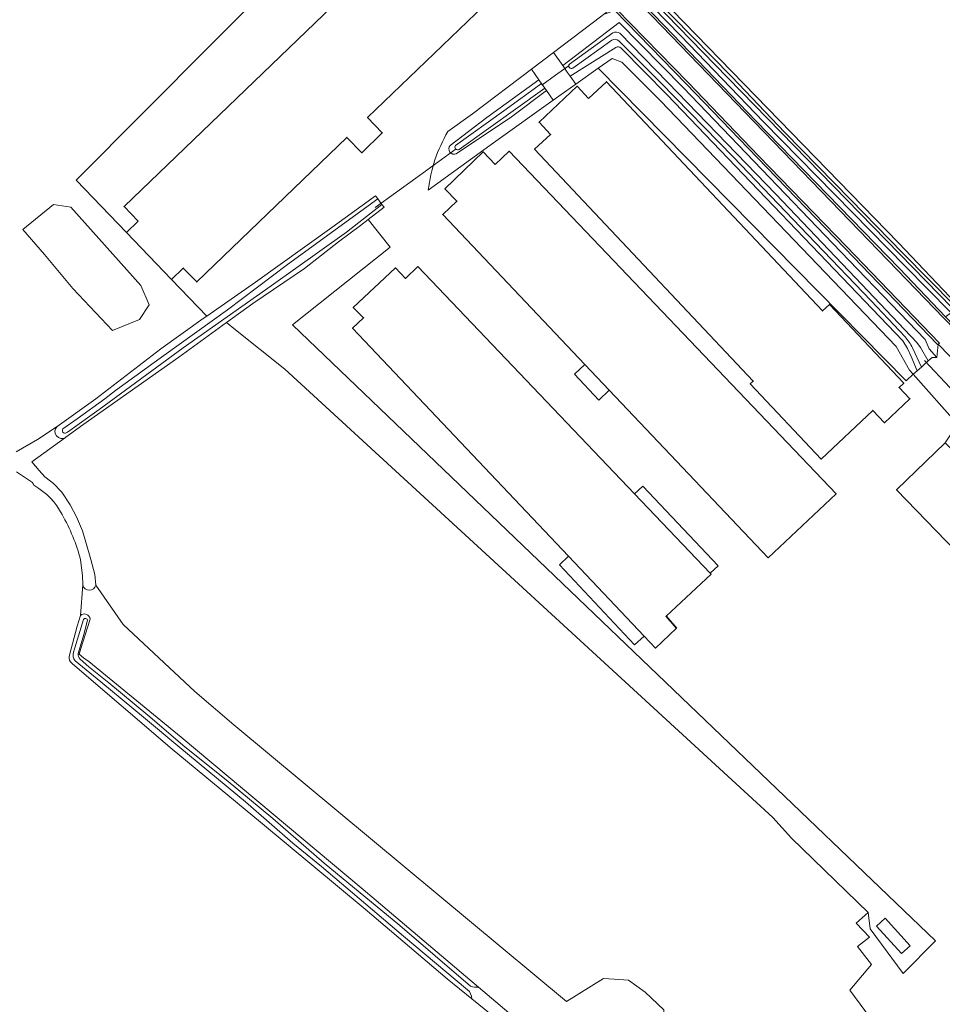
# Model space of a CAD drawing. Extents: x 199200 to 204075, y 460125 to 464703.
# Tile 4 of 174: x 200167 to 200343, y 462297 to 462485. Entities that reach past the tile are written whole.
import ezdxf

# ---------------------------------------------------------------- set-up
doc = ezdxf.new("R2010")
doc.units = 0
for name, color, linetype, lineweight in [('B-WE-GR-BOS_LOOF-GV', 40, 'Continuous', 13), ('B-WE-GR-BOUWLAND-GV', 80, 'Continuous', 13), ('B-WE-GR-GRAS-GV', 60, 'Continuous', 13), ('B-WE-GR-HOUTWAL-GV', 40, 'Continuous', 13), ('B-WE-KW-KUNSTWERK_DUIKER-G', 170, 'Continuous', 18), ('B-WE-OG-BEBOUWING-GV', 7, 'Continuous', 35), ('B-WE-OG-BEBOUWING_LUIFEL-GV', 7, 'Continuous', 18), ('B-WE-OG-TERREIN_CULTUURSCHEIDING-GV', 7, 'Continuous', 18), ('B-WE-OG-TERREIN_ERF-GV', 7, 'Continuous', 18), ('B-WE-OG-WATER_SLOOT-GV', 120, 'Continuous', 18), ('B-WE-VH-VERHARDING_ASFALT-GV', 252, 'Continuous', 18), ('B-WE-VH-VERHARDING_HALFVERHARDING-GV', 252, 'Continuous', 18), ('B-WE-VH-VERHARDING_OPEN-GV', 252, 'Continuous', 18)]:
    doc.layers.add(name, color=color, linetype=linetype, lineweight=lineweight)

msp = doc.modelspace()

# ---------------------------------------------------------------- linework, layer by layer
at = {"layer": 'B-WE-GR-BOS_LOOF-GV', "flags": 128}
for points in [[(200277.191, 462475.967), (200335.967, 462416.33), (200337.304, 462417.554), (200336.586, 462418.361), (200334.051, 462422.863), (200289.081, 462469.782), (200281.711, 462477.137), (200279.838, 462477.851)], [(200233.338, 462447.117), (200231.824, 462445.947), (200227.62, 462442.836), (200221.16, 462437.765), (200211.298, 462431.059), (200206.278, 462427.428), (200207.984, 462426.053), (200217.381, 462418.514), (200310.549, 462332.925), (200314.113, 462329.004), (200328.732, 462314.816), (200329.087, 462311.681), (200335.412, 462303.163), (200341.584, 462309.399), (200218.86, 462426.966), (200237.528, 462441.829)]]:
    msp.add_lwpolyline(points, close=True, dxfattribs=at)
at = {"layer": 'B-WE-GR-BOUWLAND-GV', "flags": 128}
for points in [[(200166.111, 462402.741), (200170.177, 462405.077), (200173.957, 462407.56), (200181.35, 462412.891), (200193.738, 462422.435), (200201.843, 462428.2), (200202.513, 462428.669), (200195.788, 462435.68), (200187.188, 462444.646), (200177.61, 462454.631), (200242.343, 462519.79), (200235.861, 462526.839), (200234.611, 462529.266), (200225.877, 462537.74), (200152.323, 462613.676), (200079.166, 462688.95)], [(200284.259, 462545.016), (200283.947, 462545.509), (200253.864, 462525.845), (200256.479, 462523.108), (200264.094, 462515.138), (200334.517, 462442.636), (200345.534, 462431.068), (200345.85, 462430.737), (200348.863, 462427.573), (200348.867, 462427.569), (200360.551, 462415.301), (200360.636, 462415.212), (200362.884, 462412.872), (200362.96, 462412.963)]]:
    msp.add_lwpolyline(points, dxfattribs=at)
msp.add_lwpolyline([(200184.498, 462425.887), (200176.958, 462433.957), (200171.534, 462440.44), (200167.433, 462445.202), (200173.253, 462449.965), (200176.561, 462449.435), (200189.922, 462434.486), (200191.51, 462430.782), (200189.658, 462428.004)], close=True, dxfattribs=at)
at = {"layer": 'B-WE-GR-GRAS-GV', "flags": 128}
for points in [[(200339.732, 462280.338), (200325.224, 462299.944), (200329.36, 462304.878), (200326.684, 462308.33), (200328.99, 462310.119), (200326.429, 462312.783), (200328.732, 462314.816), (200314.113, 462329.004), (200310.549, 462332.925), (200217.381, 462418.514), (200207.984, 462426.053), (200206.278, 462427.428), (200197.18, 462420.846), (200178.841, 462407.903), (200175.628, 462405.55), (200175.578, 462405.514), (200169.134, 462400.87), (200170.55, 462399.199), (200171.586, 462397.998), (200171.859, 462397.777), (200173.261, 462396.683), (200174.823, 462395.029), (200176.413, 462392.654), (200177.674, 462390.346), (200178.769, 462387.679), (200179.408, 462385.508), (200180.366, 462382.186), (200181.164, 462379.357), (200181.345, 462377.32), (200186.557, 462369.769), (200200.215, 462357.002), (200207.698, 462350.648), (200234.124, 462328.616), (200271.179, 462297.795), (200278.246, 462302.19), (200280.22, 462302.097), (200282.997, 462301.893), (200286.144, 462299.577), (200289.707, 462296.192)], [(200169.277, 462396.911), (200166.19, 462398.905)], [(200176.314, 462363.911), (200177.809, 462369.434), (200178.4, 462371.516), (200178.841, 462377.331), (200178.767, 462379.146), (200178.43, 462382.135)], [(200198.813, 462159.312), (200208.843, 462165.597), (200258.482, 462198.399), (200264.326, 462202.135), (200284.399, 462214.968), (200250.783, 462257.149), (200275.209, 462280.392), (200253.099, 462298.323), (200248.374, 462302.155), (200232.712, 462315.43), (200212.763, 462332.033), (200195.926, 462345.992), (200176.861, 462362.259), (200176.477, 462362.648)]]:
    msp.add_lwpolyline(points, dxfattribs=at)
at = {"layer": 'B-WE-GR-GRAS-GV'}
for points in [[(200169.671, 462396.28, -0.142639), (200169.277, 462396.911)], [(200174.89, 462390.8, 0.1414153), (200169.671, 462396.28)], [(200178.43, 462382.135, 0.0650684), (200174.89, 462390.8)], [(200176.477, 462362.648, -0.2299486), (200176.314, 462363.911)]]:
    msp.add_lwpolyline(points, format="xyb", dxfattribs=at)
at = {"layer": 'B-WE-GR-HOUTWAL-GV', "flags": 128}
for points in [[(200178.841, 462377.331), (200178.4, 462371.516)], [(200278.246, 462302.19), (200271.179, 462297.795), (200234.124, 462328.616), (200207.698, 462350.648), (200200.215, 462357.002), (200186.557, 462369.769), (200181.345, 462377.32)], [(200180.243, 462370.798), (200179.333, 462367.818), (200178.492, 462365.2), (200178.155, 462364.119), (200179.003, 462363.423), (200179.982, 462362.693), (200197.623, 462348.244), (200232.345, 462319.184), (200254.345, 462300.565), (200277.926, 462280.608), (200281.615, 462284.555), (200289.826, 462293.342), (200289.707, 462296.192), (200286.144, 462299.577), (200282.997, 462301.893), (200280.22, 462302.097), (200278.246, 462302.19)]]:
    msp.add_lwpolyline(points, dxfattribs=at)
at = {"layer": 'B-WE-GR-HOUTWAL-GV'}
for points in [[(200181.345, 462377.32, -0.7911457), (200178.841, 462377.331)], [(200178.4, 462371.516, -0.6123305), (200180.243, 462370.798)]]:
    msp.add_lwpolyline(points, format="xyb", dxfattribs=at)
at = {"layer": 'B-WE-KW-KUNSTWERK_DUIKER-G', "flags": 128}
for points in [[(200266.474, 462472.765), (200269.062, 462474.647), (200271.65, 462476.53)], [(200234.66, 462449.425), (200242.38, 462455.019), (200250.1, 462460.612)], [(200339.476, 462420.208), (200344.347, 462414.949), (200349.217, 462409.69)]]:
    msp.add_lwpolyline(points, dxfattribs=at)
at = {"layer": 'B-WE-OG-BEBOUWING-GV', "flags": 128}
for points in [[(200189.416, 462446.783), (200187.188, 462444.646), (200195.788, 462435.68), (200198.032, 462437.831), (200200.582, 462435.182), (200229.264, 462462.791), (200232.085, 462459.86), (200236.009, 462463.638), (200233.188, 462466.569), (200261.826, 462494.136), (200247.963, 462508.538), (200186.719, 462449.584)], [(200275.384, 462470.218), (200273.189, 462472.547), (200265.913, 462465.687), (200268.108, 462463.358), (200265.079, 462460.503), (200306.782, 462416.271), (200306.217, 462415.738), (200319.758, 462401.376), (200329.593, 462410.649), (200331.819, 462408.288), (200336.686, 462412.877), (200334.626, 462415.061), (200335.497, 462415.882), (200321.343, 462430.894), (200320.027, 462429.652), (200278.77, 462473.41)], [(200257.572, 462457.604), (200255.252, 462460.003), (200247.96, 462452.949), (200250.229, 462450.603), (200247.548, 462448.047), (200274.652, 462419.439), (200279.321, 462414.511), (200309.615, 462382.536), (200322.611, 462394.741), (200260.214, 462460.122)], [(200242.79, 462438.1), (200240.463, 462435.844), (200238.545, 462437.862), (200230.471, 462430.322), (200232.422, 462428.336), (200230.35, 462426.366), (200271.524, 462382.824), (200285.945, 462367.573), (200288.108, 462365.286), (200292.146, 462369.062), (200290.165, 462371.355), (200298.742, 462379.382), (200298.561, 462379.572), (200284.147, 462394.699)], [(200382.917, 462363.775), (200343.43, 462404.487), (200334.136, 462395.47), (200375.869, 462352.373), (200385.294, 462361.324)]]:
    msp.add_lwpolyline(points, close=True, dxfattribs=at)
at = {"layer": 'B-WE-OG-BEBOUWING_LUIFEL-GV', "flags": 128}
for points in [[(200274.652, 462419.439), (200272.662, 462417.567), (200277.315, 462412.622), (200279.321, 462414.511)], [(200298.561, 462379.572), (200300.081, 462381.011), (200285.714, 462396.183), (200284.147, 462394.699)], [(200269.794, 462381.199), (200284.16, 462365.898), (200285.945, 462367.573), (200271.524, 462382.824)], [(200330.307, 462312.194), (200335.092, 462306.964), (200336.732, 462308.465), (200331.947, 462313.695)]]:
    msp.add_lwpolyline(points, close=True, dxfattribs=at)
at = {"layer": 'B-WE-OG-TERREIN_CULTUURSCHEIDING-GV', "flags": 128}
for points in [[(200344.343, 462429.483), (200335.846, 462438.139), (200308.771, 462465.761), (200292.958, 462482.159), (200274.236, 462501.484), (200255.658, 462520.732), (200250.209, 462526.689), (200250.547, 462527.045), (200251.279, 462527.709), (200251.702, 462528.092), (200248.441, 462531.463)], [(200248.294, 462530.265), (200250.773, 462527.809), (200250.43, 462527.163), (200249.723, 462525.83), (200257.519, 462517.646), (200273.207, 462501.378), (200291.478, 462482.412), (200307.309, 462465.967), (200334.672, 462437.74), (200343.472, 462428.534), (200344.625, 462429.347)], [(200280.573, 462479.959), (200271.876, 462474.458)], [(200271.876, 462474.458), (200272.938, 462472.941), (200277.191, 462475.967), (200279.838, 462477.851), (200281.711, 462477.137), (200289.081, 462469.782), (200334.051, 462422.863), (200336.586, 462418.361), (200337.304, 462417.554), (200338.082, 462418.243), (200336.945, 462420.937), (200336.238, 462422.493), (200335.312, 462423.956), (200290.342, 462470.876), (200281.577, 462479.834)], [(200248.944, 462461.26), (200255.947, 462466.553), (200265.859, 462473.801), (200264.463, 462475.794), (200253.228, 462467.262), (200248.518, 462463.891)], [(200244.78, 462452.727), (200257.211, 462461.75), (200268.614, 462469.865), (200267.326, 462471.705)], [(200267.326, 462471.705), (200260.629, 462466.736), (200250.119, 462459.612)]]:
    msp.add_lwpolyline(points, dxfattribs=at)
msp.add_lwpolyline([(200342.059, 462423.293), (200341.973, 462423.238), (200324.281, 462441.627), (200307.551, 462458.936), (200294.004, 462472.976), (200280.382, 462487.007), (200278.549, 462486.374), (200278.518, 462486.425), (200278.495, 462486.449), (200277.648, 462485.806), (200268.693, 462479.005), (200270.453, 462476.492), (200281.227, 462484.697), (200293.447, 462472.289), (200306.919, 462458.232), (200323.509, 462440.962), (200339.585, 462424.165), (200340.374, 462422.424), (200341.843, 462420.769)], close=True, dxfattribs=at)
at = {"layer": 'B-WE-OG-TERREIN_CULTUURSCHEIDING-GV'}
for points in [[(200281.577, 462479.834, 0.2956977), (200280.573, 462479.959)], [(200248.518, 462463.891, 0.1055602), (200244.78, 462452.727)], [(200250.119, 462459.612, -0.7632527), (200248.944, 462461.26)]]:
    msp.add_lwpolyline(points, format="xyb", dxfattribs=at)
at = {"layer": 'B-WE-OG-TERREIN_ERF-GV', "flags": 128}
for points in [[(200242.343, 462519.79), (200177.61, 462454.631), (200187.188, 462444.646), (200189.416, 462446.783), (200186.719, 462449.584), (200247.963, 462508.538)], [(200261.826, 462494.136), (200233.188, 462466.569), (200236.009, 462463.638), (200232.085, 462459.86), (200229.264, 462462.791), (200200.582, 462435.182), (200198.032, 462437.831), (200195.788, 462435.68), (200202.513, 462428.669), (200211.79, 462435.156), (200226.359, 462445.556), (200234.686, 462451.651), (200235.158, 462451.021), (200235.936, 462449.984), (200236.345, 462449.44), (200233.338, 462447.117), (200237.528, 462441.829), (200218.86, 462426.966), (200341.584, 462309.399), (200335.412, 462303.163), (200329.087, 462311.681), (200328.732, 462314.816), (200326.429, 462312.783), (200328.99, 462310.119), (200326.684, 462308.33), (200329.36, 462304.878), (200325.224, 462299.944), (200339.732, 462280.338)], [(200248.518, 462463.891), (200253.228, 462467.262), (200264.463, 462475.794), (200268.693, 462479.005), (200277.648, 462485.806)], [(200392.374, 462365.89), (200388.893, 462369.522), (200382.917, 462363.775), (200385.294, 462361.324), (200375.869, 462352.373), (200334.136, 462395.47), (200343.43, 462404.487), (200345.761, 462408.046), (200337.304, 462417.554), (200335.967, 462416.33), (200277.191, 462475.967), (200272.938, 462472.941), (200268.614, 462469.865), (200257.211, 462461.75), (200244.78, 462452.727)]]:
    msp.add_lwpolyline(points, dxfattribs=at)
for points in [[(200273.189, 462472.547), (200275.384, 462470.218), (200278.77, 462473.41), (200320.027, 462429.652), (200321.343, 462430.894), (200335.497, 462415.882), (200334.626, 462415.061), (200336.686, 462412.877), (200331.819, 462408.288), (200329.593, 462410.649), (200319.758, 462401.376), (200306.217, 462415.738), (200306.782, 462416.271), (200265.079, 462460.503), (200268.108, 462463.358), (200265.913, 462465.687)], [(200309.615, 462382.536), (200279.321, 462414.511), (200274.652, 462419.439), (200247.548, 462448.047), (200250.229, 462450.603), (200247.96, 462452.949), (200255.252, 462460.003), (200257.572, 462457.604), (200260.214, 462460.122), (200322.611, 462394.741)], [(200230.471, 462430.322), (200238.545, 462437.862), (200240.463, 462435.844), (200242.79, 462438.1), (200284.147, 462394.699), (200298.561, 462379.572), (200298.742, 462379.382), (200290.165, 462371.355), (200292.146, 462369.062), (200288.108, 462365.286), (200285.945, 462367.573), (200271.524, 462382.824), (200230.35, 462426.366), (200232.422, 462428.336)]]:
    msp.add_lwpolyline(points, close=True, dxfattribs=at)
at = {"layer": 'B-WE-OG-TERREIN_ERF-GV'}
msp.add_lwpolyline([(200244.78, 462452.727, -0.1055602), (200248.518, 462463.891)], format="xyb", dxfattribs=at)
at = {"layer": 'B-WE-OG-WATER_SLOOT-GV', "flags": 128}
msp.add_lwpolyline([(200344.722, 462430.249), (200345.074, 462430.605), (200345.168, 462430.7), (200335.331, 462440.67), (200325.319, 462450.908), (200312.788, 462463.734), (200302.684, 462474.312), (200291.372, 462485.836), (200279.821, 462497.766), (200271.256, 462506.73), (200262.372, 462516.028), (200254.258, 462524.722), (200254.01, 462524.977), (200251.279, 462527.709), (200250.547, 462527.045), (200252.984, 462524.585), (200269.587, 462507.484), (200299.44, 462476.689)], close=True, dxfattribs=at)
for points in [[(200345.85, 462430.737), (200345.534, 462431.068), (200334.517, 462442.636), (200264.094, 462515.138)], [(200291.372, 462485.836), (200302.684, 462474.312), (200312.788, 462463.734), (200325.319, 462450.908), (200335.331, 462440.67), (200345.168, 462430.7), (200345.074, 462430.605), (200344.722, 462430.249), (200299.44, 462476.689), (200269.587, 462507.484)], [(200274.236, 462501.484), (200292.958, 462482.159)], [(200281.315, 462482.68), (200290.506, 462473.268), (200311.102, 462451.931), (200326.285, 462435.959), (200337.99, 462423.608), (200338.705, 462422.644), (200340.197, 462420.117), (200340.928, 462420.765), (200341.843, 462420.769), (200340.374, 462422.424), (200339.585, 462424.165), (200323.509, 462440.962), (200306.919, 462458.232), (200293.447, 462472.289), (200281.227, 462484.697), (200270.453, 462476.492), (200271.313, 462475.263), (200271.876, 462474.458), (200280.573, 462479.959)], [(200271.718, 462476.765), (200280.023, 462482.723)], [(200280.023, 462482.723), (200271.718, 462476.765)], [(200338.868, 462418.94), (200339.295, 462419.318), (200340.197, 462420.117), (200338.705, 462422.644), (200337.99, 462423.608), (200326.285, 462435.959), (200311.102, 462451.931), (200290.506, 462473.268), (200281.315, 462482.68)], [(200279.803, 462481.339), (200272.356, 462476.009)], [(200272.356, 462476.009), (200279.803, 462481.339)], [(200335.81, 462424.691), (200329.322, 462431.566), (200318.684, 462442.677), (200303.02, 462459.022), (200289.097, 462473.274), (200281.131, 462481.192)], [(200281.131, 462481.192), (200289.097, 462473.274), (200303.02, 462459.022), (200318.684, 462442.677), (200329.322, 462431.566), (200335.81, 462424.691)], [(200292.958, 462482.159), (200308.771, 462465.761), (200335.846, 462438.139), (200344.343, 462429.483)], [(200281.577, 462479.834), (200290.342, 462470.876), (200335.312, 462423.956), (200336.238, 462422.493), (200336.945, 462420.937), (200338.082, 462418.243), (200338.868, 462418.94)], [(200250.001, 462461.251), (200259.218, 462467.87), (200266.36, 462473.085), (200266.137, 462473.403), (200265.859, 462473.801), (200255.947, 462466.553), (200248.944, 462461.26)], [(200266.997, 462472.174), (200266.36, 462473.085), (200259.218, 462467.87), (200250.001, 462461.251)], [(200250.119, 462459.612), (200260.629, 462466.736), (200267.326, 462471.705), (200266.997, 462472.174), (200250.659, 462460.481)], [(200250.659, 462460.481), (200266.997, 462472.174)], [(200194.304, 462421.126), (200206.483, 462429.854), (200217.927, 462438.498), (200235.158, 462451.021), (200234.686, 462451.651), (200226.359, 462445.556), (200211.79, 462435.156), (200202.513, 462428.669), (200201.843, 462428.2), (200193.738, 462422.435), (200181.35, 462412.891), (200173.957, 462407.56)], [(200175.695, 462406.372), (200175.914, 462406.517), (200181.994, 462410.831), (200198.036, 462422.626), (200214.805, 462434.47), (200229.18, 462444.682), (200235.936, 462449.984), (200235.158, 462451.021), (200217.927, 462438.498), (200206.483, 462429.854), (200194.304, 462421.126), (200185.116, 462414.478)], [(200175.578, 462405.514), (200175.628, 462405.55), (200178.841, 462407.903), (200197.18, 462420.846), (200206.278, 462427.428), (200211.298, 462431.059), (200221.16, 462437.765), (200227.62, 462442.836), (200231.824, 462445.947), (200233.338, 462447.117), (200236.345, 462449.44), (200235.936, 462449.984), (200229.18, 462444.682), (200214.805, 462434.47), (200198.036, 462422.626), (200181.994, 462410.831), (200175.914, 462406.517), (200175.695, 462406.372)], [(200338.868, 462418.94), (200337.188, 462422.605)], [(200337.188, 462422.605), (200338.868, 462418.94)], [(200175.07, 462407.169), (200177.786, 462409.059), (200183.08, 462412.848), (200185.116, 462414.478), (200194.304, 462421.126)], [(200185.116, 462414.478), (200183.08, 462412.848), (200177.786, 462409.059), (200175.07, 462407.169)], [(200178.4, 462371.516), (200177.809, 462369.434), (200176.314, 462363.911)], [(200177.1, 462364.496), (200179.012, 462370.743)], [(200179.012, 462370.743), (200177.1, 462364.496)], [(200179.771, 462370.595), (200179.027, 462367.87), (200177.996, 462364.256)], [(200177.996, 462364.256), (200179.027, 462367.87), (200179.771, 462370.595)], [(200254.345, 462300.565), (200232.345, 462319.184), (200197.623, 462348.244), (200179.982, 462362.693), (200179.003, 462363.423), (200178.155, 462364.119), (200178.492, 462365.2), (200179.333, 462367.818), (200180.243, 462370.798)], [(200176.477, 462362.648), (200176.861, 462362.259), (200195.926, 462345.992), (200212.763, 462332.033), (200232.712, 462315.43), (200248.374, 462302.155), (200253.099, 462298.323)], [(200252.287, 462300.067), (200240.05, 462310.273), (200224.41, 462323.583), (200218.954, 462328.026), (200209.883, 462335.956), (200197.387, 462346.282), (200190.457, 462352.123), (200182.277, 462358.85), (200177.393, 462362.861)], [(200177.393, 462362.861), (200182.277, 462358.85), (200190.457, 462352.123), (200197.387, 462346.282), (200209.883, 462335.956), (200218.954, 462328.026), (200224.41, 462323.583), (200240.05, 462310.273), (200252.287, 462300.067)], [(200178.369, 462363.193), (200179.992, 462361.723), (200183.799, 462358.666), (200191.279, 462352.45), (200198.303, 462346.421), (200206.209, 462340.149), (200215.099, 462332.76), (200224.893, 462324.247), (200239.333, 462312.349), (200252.867, 462300.707)], [(200252.867, 462300.707), (200239.333, 462312.349), (200224.893, 462324.247), (200215.099, 462332.76), (200206.209, 462340.149), (200198.303, 462346.421), (200191.279, 462352.45), (200183.799, 462358.666), (200179.992, 462361.723), (200178.369, 462363.193)], [(200291.835, 462268.872), (200278.59, 462280.046), (200277.926, 462280.608), (200254.345, 462300.565)], [(200253.099, 462298.323), (200275.209, 462280.392), (200277.334, 462278.617), (200278.093, 462277.969), (200290.544, 462267.69), (200290.97, 462267.351)]]:
    msp.add_lwpolyline(points, dxfattribs=at)
at = {"layer": 'B-WE-OG-WATER_SLOOT-GV'}
for points in [[(200280.023, 462482.723, -0.2670936), (200281.315, 462482.68)], [(200281.315, 462482.68, 0.2670936), (200280.023, 462482.723)], [(200281.131, 462481.192, 0.382929), (200279.803, 462481.339)], [(200279.803, 462481.339, -0.382929), (200281.131, 462481.192)], [(200280.573, 462479.959, -0.2956977), (200281.577, 462479.834)], [(200272.356, 462476.009, -0.8420982), (200271.718, 462476.765)], [(200271.718, 462476.765, 0.8420982), (200272.356, 462476.009)], [(200248.944, 462461.26, 0.7632527), (200250.119, 462459.612)], [(200250.659, 462460.481, -0.8813656), (200250.001, 462461.251)], [(200250.001, 462461.251, 0.8813656), (200250.659, 462460.481)], [(200337.188, 462422.605, 0.0439328), (200335.81, 462424.691)], [(200335.81, 462424.691, -0.0439328), (200337.188, 462422.605)], [(200173.957, 462407.56, 0.9329311), (200175.578, 462405.514)], [(200175.695, 462406.372, -0.791826), (200175.07, 462407.169)], [(200175.07, 462407.169, 0.791826), (200175.695, 462406.372)], [(200180.243, 462370.798, 0.6123305), (200178.4, 462371.516)], [(200179.012, 462370.743, -0.7255775), (200179.771, 462370.595)], [(200179.771, 462370.595, 0.7255775), (200179.012, 462370.743)], [(200176.314, 462363.911, 0.2299486), (200176.477, 462362.648)], [(200177.393, 462362.861, -0.2725177), (200177.1, 462364.496)], [(200177.1, 462364.496, 0.2725177), (200177.393, 462362.861)], [(200177.996, 462364.256, 0.2694896), (200178.369, 462363.193)], [(200178.369, 462363.193, -0.2694896), (200177.996, 462364.256)], [(200253.099, 462298.323, 0.1991633), (200252.287, 462300.067)], [(200252.287, 462300.067, -0.1991633), (200253.099, 462298.323)], [(200252.867, 462300.707, 0.1309609), (200254.345, 462300.565)], [(200254.345, 462300.565, -0.1309609), (200252.867, 462300.707)]]:
    msp.add_lwpolyline(points, format="xyb", dxfattribs=at)
at = {"layer": 'B-WE-VH-VERHARDING_ASFALT-GV', "flags": 128}
for points in [[(200451.405, 462318.768), (200448.577, 462319.035), (200446.423, 462320.471), (200435.2, 462332.428), (200421.49, 462346.819), (200409.212, 462359.64), (200392.934, 462376.61), (200375.262, 462394.958), (200359.289, 462411.654), (200343.168, 462428.252), (200334.239, 462437.521), (200307.01, 462465.662), (200291.098, 462482.187), (200272.911, 462501.067), (200257.214, 462517.353), (200246.013, 462529.008), (200229.236, 462546.453), (200212.018, 462564.299), (200196.699, 462580.175), (200181.993, 462595.433), (200166.638, 462611.389)], [(200280.668, 462487.286), (200294.349, 462473.267), (200307.828, 462459.217), (200324.582, 462441.934), (200342.305, 462423.515), (200342.059, 462423.293), (200352.608, 462412.424)]]:
    msp.add_lwpolyline(points, dxfattribs=at)
at = {"layer": 'B-WE-VH-VERHARDING_HALFVERHARDING-GV', "flags": 128}
for points in [[(200166.638, 462611.389), (200181.993, 462595.433), (200196.699, 462580.175), (200212.018, 462564.299), (200229.236, 462546.453), (200246.013, 462529.008), (200257.214, 462517.353), (200272.911, 462501.067), (200291.098, 462482.187), (200307.01, 462465.662), (200334.239, 462437.521), (200343.168, 462428.252), (200359.289, 462411.654), (200375.262, 462394.958), (200392.934, 462376.61), (200409.212, 462359.64), (200421.49, 462346.819), (200435.2, 462332.428), (200446.423, 462320.471), (200448.577, 462319.035), (200451.405, 462318.768)], [(200451.395, 462319.174), (200448.788, 462319.427), (200446.75, 462320.751), (200435.495, 462332.682), (200421.785, 462347.097), (200415.24, 462353.928), (200410.453, 462358.924), (200409.554, 462359.863), (200393.28, 462376.857), (200375.563, 462395.245), (200366.495, 462404.776), (200359.658, 462411.962), (200358.534, 462413.109), (200346.624, 462425.265), (200343.472, 462428.534), (200334.672, 462437.74), (200307.309, 462465.967), (200291.478, 462482.412), (200273.207, 462501.378)]]:
    msp.add_lwpolyline(points, dxfattribs=at)
msp.add_lwpolyline([(200279.977, 462487.835), (200278.518, 462486.425), (200278.549, 462486.374), (200280.382, 462487.007), (200294.004, 462472.976), (200307.551, 462458.936), (200324.281, 462441.627), (200341.973, 462423.238), (200342.059, 462423.293), (200342.305, 462423.515), (200324.582, 462441.934), (200307.828, 462459.217), (200294.349, 462473.267), (200280.668, 462487.286), (200280.55, 462487.176)], close=True, dxfattribs=at)
at = {"layer": 'B-WE-VH-VERHARDING_OPEN-GV', "flags": 128}
for points in [[(200265.859, 462473.801), (200266.137, 462473.403), (200266.36, 462473.085), (200266.997, 462472.174), (200267.326, 462471.705), (200268.614, 462469.865), (200272.938, 462472.941), (200271.876, 462474.458), (200271.313, 462475.263), (200270.453, 462476.492), (200268.693, 462479.005), (200264.463, 462475.794)], [(200347.072, 462409.188), (200349.663, 462411.445), (200352.502, 462412.308), (200352.608, 462412.424), (200342.059, 462423.293), (200341.843, 462420.769), (200340.928, 462420.765), (200340.197, 462420.117), (200339.295, 462419.318), (200338.868, 462418.94), (200338.082, 462418.243), (200337.304, 462417.554), (200345.761, 462408.046)]]:
    msp.add_lwpolyline(points, close=True, dxfattribs=at)

doc.saveas('drawing.dxf')
